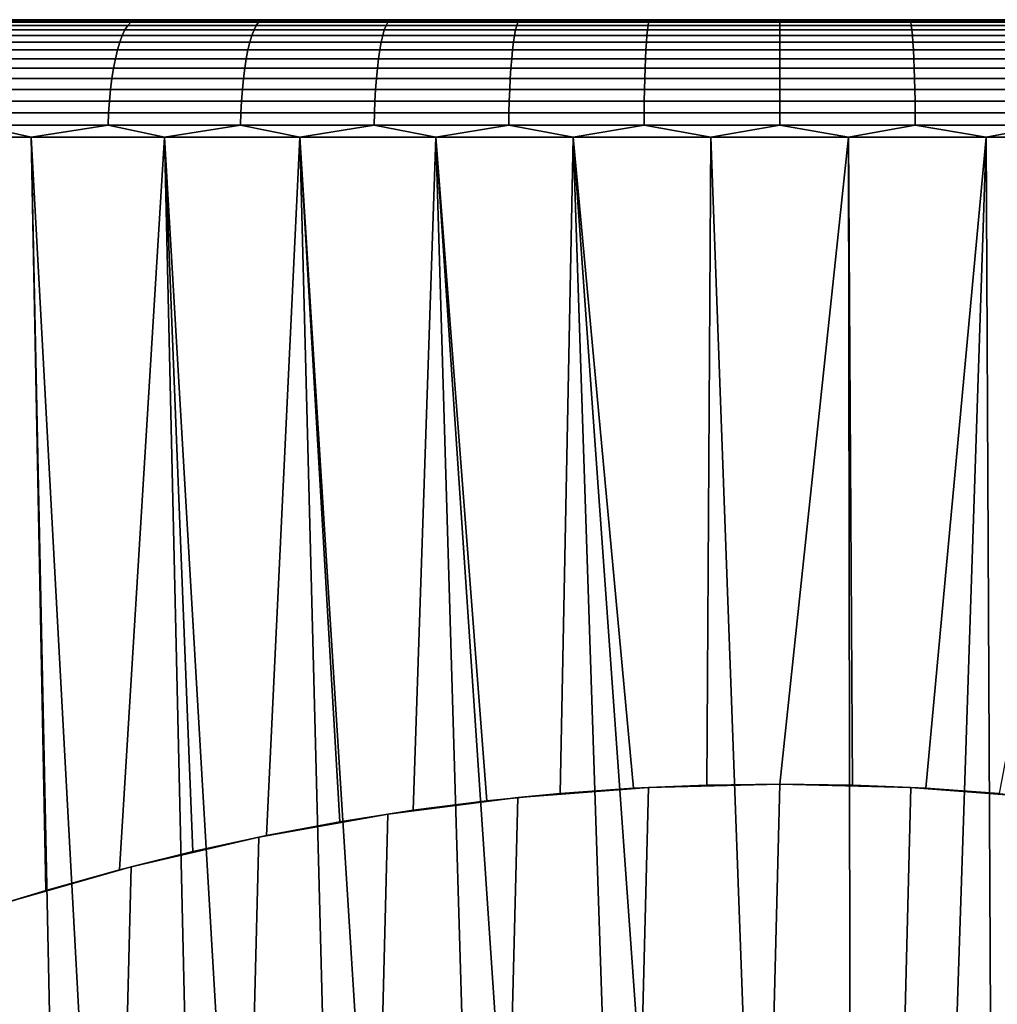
# Model space of a CAD drawing. Header units: metres. Extents: x -244 to 24, y -123 to 0.
# Tile 134 of 146: x -6.46 to 1.85, y -8.37 to 0. Entities that reach past the tile are written whole.
import ezdxf

# ---------------------------------------------------------------- set-up
doc = ezdxf.new("R2010")
doc.units = ezdxf.units.M
doc.layers.add('solid_10_231_103_000', color=7, linetype='CONTINUOUS')

msp = doc.modelspace()

# ---------------------------------------------------------------- linework, layer by layer
at = {"layer": 'solid_10_231_103_000'}
for points in [[(22.472092, 0, -1.120664), (-22.472095, 0, -1.120581), (-22.5, 0)], [(-22.472092, 0, 1.120664), (22.5, 0), (22.472092, 0, -1.120664), (-22.5, 0)], [(22.388384, 0, -2.23806), (-22.388397, 0, -2.237929), (-22.472095, 0, -1.120581), (22.472092, 0, -1.120664)], [(-22.472092, 0, 1.120664), (22.472095, 0, 1.120581), (22.5, 0)], [(-22.388384, 0, 2.23806), (22.388397, 0, 2.237929), (22.472095, 0, 1.120581), (-22.472092, 0, 1.120664)], [(22.248899, 0, -3.35201), (-22.248922, 0, -3.351865), (-22.388397, 0, -2.237929), (22.388384, 0, -2.23806)], [(-22.248899, 0, 3.35201), (22.248922, 0, 3.351865), (22.388397, 0, 2.237929), (-22.388384, 0, 2.23806)], [(22.054171, 0, -4.456761), (-22.054203, 0, -4.456601), (-22.248922, 0, -3.351865), (22.248899, 0, -3.35201)], [(-22.054171, 0, 4.456761), (22.054203, 0, 4.456601), (22.248922, 0, 3.351865), (-22.248899, 0, 3.35201)], [(21.804642, 0, -5.550444), (-21.804688, 0, -5.550268), (-22.054203, 0, -4.456601), (22.054171, 0, -4.456761)], [(-21.804642, 0, 5.550444), (21.804688, 0, 5.550268), (22.054203, 0, 4.456601), (-22.054171, 0, 4.456761)], [(21.500732, 0, -6.630823), (-21.500792, 0, -6.630632), (-21.804688, 0, -5.550268), (21.804642, 0, -5.550444)], [(-21.500732, 0, 6.630823), (21.500792, 0, 6.630632), (21.804688, 0, 5.550268), (-21.804642, 0, 5.550444)], [(21.14356, 0, -7.694097), (-21.143629, 0, -7.693903), (-21.500792, 0, -6.630632), (21.500732, 0, -6.630823)], [(-21.14356, 0, 7.694097), (21.143629, 0, 7.693903), (21.500792, 0, 6.630632), (-21.500732, 0, 6.630823)], [(20.733658, 0, -8.73873), (-20.733736, 0, -8.738544), (-21.143629, 0, -7.693903), (21.14356, 0, -7.694097)], [(-20.733658, 0, 8.73873), (20.733736, 0, 8.738544), (21.143629, 0, 7.693903), (-21.14356, 0, 7.694097)], [(20.272249, 0, -9.761401), (-20.272335, 0, -9.761222), (-20.733736, 0, -8.738544), (20.733658, 0, -8.73873)], [(-20.272249, 0, 9.761401), (20.272335, 0, 9.761222), (20.733736, 0, 8.738544), (-20.733658, 0, 8.73873)], [(19.760582, 0, -10.759602), (-19.760675, 0, -10.759429), (-20.272335, 0, -9.761222), (20.272249, 0, -9.761401)], [(-19.760582, 0, 10.759602), (19.760675, 0, 10.759429), (20.272335, 0, 9.761222), (-20.272249, 0, 9.761401)], [(19.199461, 0, -11.731596), (-19.199562, 0, -11.731429), (-19.760675, 0, -10.759429), (19.760582, 0, -10.759602)], [(-19.199461, 0, 11.731596), (19.199562, 0, 11.731429), (19.760675, 0, 10.759429), (-19.760582, 0, 10.759602)], [(18.590912, 0, -12.673873), (-18.591021, 0, -12.673712), (-19.199562, 0, -11.731429), (19.199461, 0, -11.731596)], [(-18.590912, 0, 12.673873), (18.591021, 0, 12.673712), (19.199562, 0, 11.731429), (-19.199461, 0, 11.731596)], [(17.936037, 0, -13.584866), (-17.936155, 0, -13.584708), (-18.591021, 0, -12.673712), (18.590912, 0, -12.673873)], [(-17.936037, 0, 13.584866), (17.936155, 0, 13.584708), (18.591021, 0, 12.673712), (-18.590912, 0, 12.673873)], [(17.236383, 0, -14.462238), (-17.236509, 0, -14.462088), (-17.936155, 0, -13.584708), (17.936037, 0, -13.584866)], [(-17.236383, 0, 14.462238), (17.236509, 0, 14.462088), (17.936155, 0, 13.584708), (-17.936037, 0, 13.584866)], [(17.236383, 0, -14.462238), (-16.494371, 0, -15.303106), (-17.236509, 0, -14.462088)], [(-17.236383, 0, 14.462238), (16.494371, 0, 15.303106), (17.236509, 0, 14.462088)], [(-17.236383, 0, 14.462238), (-16.494238, 0, 15.30325), (16.494371, 0, 15.303106)], [(16.494238, 0, -15.30325), (-15.710802, 0, -16.106539), (-16.494371, 0, -15.303106)], [(17.236383, 0, -14.462238), (16.494238, 0, -15.30325), (-16.494371, 0, -15.303106)], [(-16.494238, 0, 15.30325), (15.710802, 0, 16.106539), (16.494371, 0, 15.303106)], [(-16.494238, 0, 15.30325), (-15.710662, 0, 16.106676), (15.710802, 0, 16.106539)], [(15.710662, 0, -16.106676), (-14.88844, 0, -16.869598), (-15.710802, 0, -16.106539)], [(16.494238, 0, -15.30325), (15.710662, 0, -16.106676), (-15.710802, 0, -16.106539)], [(-15.710662, 0, 16.106676), (14.88844, 0, 16.869598), (15.710802, 0, 16.106539)], [(-15.710662, 0, 16.106676), (-14.888293, 0, 16.869728), (14.88844, 0, 16.869598)], [(14.888293, 0, -16.869728), (-14.029154, 0, -17.590696), (-14.88844, 0, -16.869598)], [(15.710662, 0, -16.106676), (14.888293, 0, -16.869728), (-14.88844, 0, -16.869598)], [(-14.888293, 0, 16.869728), (14.029154, 0, 17.590696), (14.88844, 0, 16.869598)], [(-14.888293, 0, 16.869728), (-14.029001, 0, 17.590818), (14.029154, 0, 17.590696)], [(14.029001, 0, -17.590818), (-13.134534, 0, -18.268373), (-14.029154, 0, -17.590696)], [(14.888293, 0, -16.869728), (14.029001, 0, -17.590818), (-14.029154, 0, -17.590696)], [(-14.029001, 0, 17.590818), (13.134534, 0, 18.268373), (14.029154, 0, 17.590696)], [(-14.029001, 0, 17.590818), (-13.134375, 0, 18.268488), (13.134534, 0, 18.268373)], [(13.134375, 0, -18.268488), (-12.207783, 0, -18.900242), (-13.134534, 0, -18.268373)], [(14.029001, 0, -17.590818), (13.134375, 0, -18.268488), (-13.134534, 0, -18.268373)], [(-13.134375, 0, 18.268488), (12.207783, 0, 18.900242), (13.134534, 0, 18.268373)], [(-13.134375, 0, 18.268488), (-12.207619, 0, 18.900349), (12.207783, 0, 18.900242)], [(12.207619, 0, -18.900349), (-11.250356, 0, -19.485367), (-12.207783, 0, -18.900242)], [(13.134375, 0, -18.268488), (12.207619, 0, -18.900349), (-12.207783, 0, -18.900242)], [(-12.207619, 0, 18.900349), (11.250356, 0, 19.485367), (12.207783, 0, 18.900242)], [(-12.207619, 0, 18.900349), (-11.250186, 0, 19.485464), (11.250356, 0, 19.485367)], [(11.250186, 0, -19.485464), (-10.264923, 0, -20.021999), (-11.250356, 0, -19.485367)], [(12.207619, 0, -18.900349), (11.250186, 0, -19.485464), (-11.250356, 0, -19.485367)], [(-11.250186, 0, 19.485464), (10.264923, 0, 20.021999), (11.250356, 0, 19.485367)], [(-11.250186, 0, 19.485464), (-10.264749, 0, 20.022089), (10.264923, 0, 20.021999)], [(10.264749, 0, -20.022089), (-9.254344, 0, -20.508696), (-10.264923, 0, -20.021999)], [(11.250186, 0, -19.485464), (10.264749, 0, -20.022089), (-10.264923, 0, -20.021999)], [(-10.264749, 0, 20.022089), (9.254344, 0, 20.508696), (10.264923, 0, 20.021999)], [(-10.264749, 0, 20.022089), (-9.254166, 0, 20.508776), (9.254344, 0, 20.508696)], [(9.254166, 0, -20.508776), (-8.220157, 0, -20.94466), (-9.254344, 0, -20.508696)], [(10.264749, 0, -20.022089), (9.254166, 0, -20.508776), (-9.254344, 0, -20.508696)], [(-9.254166, 0, 20.508776), (8.220157, 0, 20.94466), (9.254344, 0, 20.508696)], [(-9.254166, 0, 20.508776), (-8.219975, 0, 20.944731), (8.220157, 0, 20.94466)], [(8.219975, 0, -20.944731), (-7.166049, 0, -21.328308), (-8.220157, 0, -20.94466)], [(9.254166, 0, -20.508776), (8.219975, 0, -20.944731), (-8.220157, 0, -20.94466)], [(-8.219975, 0, 20.944731), (7.166049, 0, 21.328308), (8.220157, 0, 20.94466)], [(-8.219975, 0, 20.944731), (-7.165865, 0, 21.328371), (7.166049, 0, 21.328308)], [(7.165865, 0, -21.328371), (-6.094081, 0, -21.658995), (-7.166049, 0, -21.328308)], [(-6.561748, -0.005478, -21.631186), (-7.166049, 0, -21.328308), (-6.094081, 0, -21.658995)], [(8.219975, 0, -20.944731), (7.165865, 0, -21.328371), (-7.166049, 0, -21.328308)], [(-7.165865, 0, 21.328371), (6.094081, 0, 21.658995), (7.166049, 0, 21.328308)], [(-7.165865, 0, 21.328371), (-6.093895, 0, 21.659048), (6.094081, 0, 21.658995)], [(-6.561748, -0.005478, 21.631186), (-6.093895, 0, 21.659048), (-7.165865, 0, 21.328371)], [(-5.492453, -0.005478, -21.927099), (-6.561748, -0.005478, -21.631186), (-6.094081, 0, -21.658995)], [(-6.561748, -0.005478, 21.631186), (-5.492453, -0.005478, 21.927099), (-6.093895, 0, 21.659048)], [(5.006382, 0, -21.93594), (-5.006568, 0, -21.935898), (-6.094081, 0, -21.658995)], [(-5.492453, -0.005478, -21.927099), (-6.094081, 0, -21.658995), (-5.006568, 0, -21.935898)], [(6.093895, 0, -21.659048), (5.006382, 0, -21.93594), (-6.094081, 0, -21.658995)], [(7.165865, 0, -21.328371), (6.093895, 0, -21.659048), (-6.094081, 0, -21.658995)], [(-6.093895, 0, 21.659048), (-5.006382, 0, 21.93594), (6.094081, 0, 21.658995)], [(-5.492453, -0.005478, 21.927099), (-5.006382, 0, 21.93594), (-6.093895, 0, 21.659048)], [(-4.409925, -0.005478, -22.170189), (-5.492453, -0.005478, -21.927099), (-5.006568, 0, -21.935898)], [(-5.492453, -0.005478, 21.927099), (-4.409925, -0.005478, 22.170189), (-5.006382, 0, 21.93594)], [(3.907051, 0, -22.158163), (-3.907239, 0, -22.158129), (-5.006568, 0, -21.935898)], [(-4.409925, -0.005478, -22.170189), (-5.006568, 0, -21.935898), (-3.907239, 0, -22.158129)], [(5.006382, 0, -21.93594), (3.907051, 0, -22.158163), (-5.006568, 0, -21.935898)], [(-5.006382, 0, 21.93594), (5.006568, 0, 21.935898), (6.094081, 0, 21.658995)], [(-5.006382, 0, 21.93594), (-3.907051, 0, 22.158163), (5.006568, 0, 21.935898)], [(-4.409925, -0.005478, 22.170189), (-3.907051, 0, 22.158163), (-5.006382, 0, 21.93594)], [(-3.316773, -0.005478, -22.359869), (-4.409925, -0.005478, -22.170189), (-3.907239, 0, -22.158129)], [(-4.409925, -0.005478, 22.170189), (-3.316773, -0.005478, 22.359869), (-3.907051, 0, 22.158163)], [(2.797493, 0, -22.325411), (-2.797681, 0, -22.325388), (-3.907239, 0, -22.158129)], [(-3.316773, -0.005478, -22.359869), (-3.907239, 0, -22.158129), (-2.797681, 0, -22.325388)], [(3.907051, 0, -22.158163), (2.797493, 0, -22.325411), (-3.907239, 0, -22.158129)], [(-3.907051, 0, 22.158163), (3.907239, 0, 22.158129), (5.006568, 0, 21.935898)], [(-3.907051, 0, 22.158163), (-2.797493, 0, 22.325411), (3.907239, 0, 22.158129)], [(-3.316773, -0.005478, 22.359869), (-2.797493, 0, 22.325411), (-3.907051, 0, 22.158163)], [(-2.215631, -0.005478, -22.495682), (-3.316773, -0.005478, -22.359869), (-2.797681, 0, -22.325388)], [(-3.316773, -0.005478, 22.359869), (-2.215631, -0.005478, 22.495682), (-2.797493, 0, 22.325411)], [(1.681219, 0, -22.43708), (-1.681407, 0, -22.437065), (-2.797681, 0, -22.325388)], [(-2.215631, -0.005478, -22.495682), (-2.797681, 0, -22.325388), (-1.681407, 0, -22.437065)], [(2.797493, 0, -22.325411), (1.681219, 0, -22.43708), (-2.797681, 0, -22.325388)], [(-2.797493, 0, 22.325411), (2.797681, 0, 22.325388), (3.907239, 0, 22.158129)], [(-2.797493, 0, 22.325411), (-1.681219, 0, 22.43708), (2.797681, 0, 22.325388)], [(-2.215631, -0.005478, 22.495682), (-1.681219, 0, 22.43708), (-2.797493, 0, 22.325411)], [(-1.109152, -0.005478, -22.577301), (-2.215631, -0.005478, -22.495682), (-1.681407, 0, -22.437065)], [(-2.215631, -0.005478, 22.495682), (-1.109152, -0.005478, 22.577301), (-1.681219, 0, 22.43708)], [(0.561017, 0, -22.492996), (-0.561206, 0, -22.492992), (-1.681407, 0, -22.437065)], [(-1.109152, -0.005478, -22.577301), (-1.681407, 0, -22.437065), (-0.561206, 0, -22.492992)], [(1.681219, 0, -22.43708), (0.561017, 0, -22.492996), (-1.681407, 0, -22.437065)], [(-1.681219, 0, 22.43708), (1.681407, 0, 22.437065), (2.797681, 0, 22.325388)], [(-1.681219, 0, 22.43708), (-0.561017, 0, 22.492996), (1.681407, 0, 22.437065)], [(-1.109152, -0.005478, 22.577301), (-0.561017, 0, 22.492996), (-1.681219, 0, 22.43708)], [(0, -0.005478, -22.604528), (-1.109152, -0.005478, -22.577301), (-0.561206, 0, -22.492992)], [(-1.109152, -0.005478, 22.577301), (0, -0.005478, 22.604528), (-0.561017, 0, 22.492996)], [(0, -0.005478, -22.604528), (-0.561206, 0, -22.492992), (0.561017, 0, -22.492996)], [(-0.561017, 0, 22.492996), (0.561206, 0, 22.492992), (1.681407, 0, 22.437065)], [(0, -0.005478, 22.604528), (0.561206, 0, 22.492992), (-0.561017, 0, 22.492996)], [(1.109152, -0.005478, -22.577301), (0, -0.005478, -22.604528), (0.561017, 0, -22.492996)], [(0, -0.005478, 22.604528), (1.109152, -0.005478, 22.577301), (0.561206, 0, 22.492992)], [(1.109152, -0.005478, -22.577301), (0.561017, 0, -22.492996), (1.681219, 0, -22.43708)], [(1.109152, -0.005478, 22.577301), (1.681407, 0, 22.437065), (0.561206, 0, 22.492992)], [(2.215631, -0.005478, -22.495682), (1.109152, -0.005478, -22.577301), (1.681219, 0, -22.43708)], [(1.109152, -0.005478, 22.577301), (2.215631, -0.005478, 22.495682), (1.681407, 0, 22.437065)], [(2.215631, -0.005478, -22.495682), (1.681219, 0, -22.43708), (2.797493, 0, -22.325411)], [(2.215631, -0.005478, 22.495682), (2.797681, 0, 22.325388), (1.681407, 0, 22.437065)], [(-5.565953, -0.086582, -22.22053), (-6.649558, -0.086582, -21.920654), (-6.621166, -0.049008, -21.827059), (-5.542187, -0.049008, -22.125652)], [(-6.649558, -0.086582, 21.920654), (-5.565953, -0.086582, 22.22053), (-5.542187, -0.049008, 22.125652), (-6.621166, -0.049008, 21.827059)], [(-5.542187, -0.049008, -22.125652), (-6.621166, -0.049008, -21.827059), (-6.591789, -0.021874, -21.730215), (-5.517597, -0.021874, -22.027483)], [(-6.621166, -0.049008, 21.827059), (-5.542187, -0.049008, 22.125652), (-5.517597, -0.021874, 22.027483), (-6.591789, -0.021874, 21.730215)], [(-5.517597, -0.021874, -22.027483), (-6.591789, -0.021874, -21.730215), (-6.561748, -0.005478, -21.631186), (-5.492453, -0.005478, -21.927099)], [(-6.591789, -0.021874, 21.730215), (-5.517597, -0.021874, 22.027483), (-5.492453, -0.005478, 21.927099), (-6.561748, -0.005478, 21.631186)], [(-4.468939, -0.086582, -22.466871), (-5.565953, -0.086582, -22.22053), (-5.542187, -0.049008, -22.125652), (-4.449857, -0.049008, -22.370943)], [(-5.565953, -0.086582, 22.22053), (-4.468939, -0.086582, 22.466871), (-4.449857, -0.049008, 22.370943), (-5.542187, -0.049008, 22.125652)], [(-4.449857, -0.049008, -22.370943), (-5.542187, -0.049008, -22.125652), (-5.517597, -0.021874, -22.027483), (-4.430114, -0.021874, -22.271687)], [(-5.542187, -0.049008, 22.125652), (-4.449857, -0.049008, 22.370943), (-4.430114, -0.021874, 22.271687), (-5.517597, -0.021874, 22.027483)], [(-4.430114, -0.021874, -22.271687), (-5.517597, -0.021874, -22.027483), (-5.492453, -0.005478, -21.927099), (-4.409925, -0.005478, -22.170189)], [(-5.517597, -0.021874, 22.027483), (-4.430114, -0.021874, 22.271687), (-4.409925, -0.005478, 22.170189), (-5.492453, -0.005478, 21.927099)], [(-3.361158, -0.086582, -22.65909), (-4.468939, -0.086582, -22.466871), (-4.449857, -0.049008, -22.370943), (-3.346807, -0.049008, -22.562342)], [(-4.468939, -0.086582, 22.466871), (-3.361158, -0.086582, 22.65909), (-3.346807, -0.049008, 22.562342), (-4.449857, -0.049008, 22.370943)], [(-3.346807, -0.049008, -22.562342), (-4.449857, -0.049008, -22.370943), (-4.430114, -0.021874, -22.271687), (-3.331958, -0.021874, -22.462234)], [(-4.449857, -0.049008, 22.370943), (-3.346807, -0.049008, 22.562342), (-3.331958, -0.021874, 22.462234), (-4.430114, -0.021874, 22.271687)], [(-3.331958, -0.021874, -22.462234), (-4.430114, -0.021874, -22.271687), (-4.409925, -0.005478, -22.170189), (-3.316773, -0.005478, -22.359869)], [(-4.430114, -0.021874, 22.271687), (-3.331958, -0.021874, 22.462234), (-3.316773, -0.005478, 22.359869), (-4.409925, -0.005478, 22.170189)], [(-2.245281, -0.086582, -22.796721), (-3.361158, -0.086582, -22.65909), (-3.346807, -0.049008, -22.562342), (-2.235694, -0.049008, -22.699383)], [(-3.361158, -0.086582, 22.65909), (-2.245281, -0.086582, 22.796721), (-2.235694, -0.049008, 22.699383), (-3.346807, -0.049008, 22.562342)], [(-2.235694, -0.049008, -22.699383), (-3.346807, -0.049008, -22.562342), (-3.331958, -0.021874, -22.462234), (-2.225775, -0.021874, -22.598669)], [(-3.346807, -0.049008, 22.562342), (-2.235694, -0.049008, 22.699383), (-2.225775, -0.021874, 22.598669), (-3.331958, -0.021874, 22.462234)], [(-2.225775, -0.021874, -22.598669), (-3.331958, -0.021874, -22.462234), (-3.316773, -0.005478, -22.359869), (-2.215631, -0.005478, -22.495682)], [(-3.331958, -0.021874, 22.462234), (-2.225775, -0.021874, 22.598669), (-2.215631, -0.005478, 22.495682), (-3.316773, -0.005478, 22.359869)], [(-1.123994, -0.086582, -22.879431), (-2.245281, -0.086582, -22.796721), (-2.235694, -0.049008, -22.699383), (-1.119195, -0.049008, -22.781742)], [(-2.245281, -0.086582, 22.796721), (-1.123994, -0.086582, 22.879431), (-1.119195, -0.049008, 22.781742), (-2.235694, -0.049008, 22.699383)], [(-1.119195, -0.049008, -22.781742), (-2.235694, -0.049008, -22.699383), (-2.225775, -0.021874, -22.598669), (-1.114229, -0.021874, -22.680662)], [(-2.235694, -0.049008, 22.699383), (-1.119195, -0.049008, 22.781742), (-1.114229, -0.021874, 22.680662), (-2.225775, -0.021874, 22.598669)], [(-1.114229, -0.021874, -22.680662), (-2.225775, -0.021874, -22.598669), (-2.215631, -0.005478, -22.495682), (-1.109152, -0.005478, -22.577301)], [(-2.225775, -0.021874, 22.598669), (-1.114229, -0.021874, 22.680662), (-1.109152, -0.005478, 22.577301), (-2.215631, -0.005478, 22.495682)], [(0, -0.086582, -22.907024), (-1.123994, -0.086582, -22.879431), (-1.119195, -0.049008, -22.781742), (0, -0.049008, -22.809216)], [(-1.123994, -0.086582, 22.879431), (0, -0.086582, 22.907024), (0, -0.049008, 22.809216), (-1.119195, -0.049008, 22.781742)], [(0, -0.049008, -22.809216), (-1.119195, -0.049008, -22.781742), (-1.114229, -0.021874, -22.680662), (0, -0.021874, -22.708014)], [(-1.119195, -0.049008, 22.781742), (0, -0.049008, 22.809216), (0, -0.021874, 22.708014), (-1.114229, -0.021874, 22.680662)], [(0, -0.021874, -22.708014), (-1.114229, -0.021874, -22.680662), (-1.109152, -0.005478, -22.577301), (0, -0.005478, -22.604528)], [(-1.114229, -0.021874, 22.680662), (0, -0.021874, 22.708014), (0, -0.005478, 22.604528), (-1.109152, -0.005478, 22.577301)], [(1.114229, -0.021874, -22.680662), (0, -0.021874, -22.708014), (0, -0.005478, -22.604528), (1.109152, -0.005478, -22.577301)], [(0, -0.021874, 22.708014), (1.114229, -0.021874, 22.680662), (1.109152, -0.005478, 22.577301), (0, -0.005478, 22.604528)], [(1.119195, -0.049008, -22.781742), (0, -0.049008, -22.809216), (0, -0.021874, -22.708014), (1.114229, -0.021874, -22.680662)], [(0, -0.049008, 22.809216), (1.119195, -0.049008, 22.781742), (1.114229, -0.021874, 22.680662), (0, -0.021874, 22.708014)], [(1.123994, -0.086582, -22.879431), (0, -0.086582, -22.907024), (0, -0.049008, -22.809216), (1.119195, -0.049008, -22.781742)], [(0, -0.086582, 22.907024), (1.123994, -0.086582, 22.879431), (1.119195, -0.049008, 22.781742), (0, -0.049008, 22.809216)], [(2.225775, -0.021874, -22.598669), (1.114229, -0.021874, -22.680662), (1.109152, -0.005478, -22.577301), (2.215631, -0.005478, -22.495682)], [(1.114229, -0.021874, 22.680662), (2.225775, -0.021874, 22.598669), (2.215631, -0.005478, 22.495682), (1.109152, -0.005478, 22.577301)], [(2.235694, -0.049008, -22.699383), (1.119195, -0.049008, -22.781742), (1.114229, -0.021874, -22.680662), (2.225775, -0.021874, -22.598669)], [(1.119195, -0.049008, 22.781742), (2.235694, -0.049008, 22.699383), (2.225775, -0.021874, 22.598669), (1.114229, -0.021874, 22.680662)], [(2.245281, -0.086582, -22.796721), (1.123994, -0.086582, -22.879431), (1.119195, -0.049008, -22.781742), (2.235694, -0.049008, -22.699383)], [(1.123994, -0.086582, 22.879431), (2.245281, -0.086582, 22.796721), (2.235694, -0.049008, 22.699383), (1.119195, -0.049008, 22.781742)], [(-5.609977, -0.191291, -22.396284), (-6.702153, -0.191291, -22.094038), (-6.676653, -0.134184, -22.009975), (-5.588632, -0.134184, -22.311071)], [(-6.702153, -0.191291, 22.094038), (-5.609977, -0.191291, 22.396284), (-5.588632, -0.134184, 22.311071), (-6.676653, -0.134184, 22.009975)], [(-5.588632, -0.134184, -22.311071), (-6.676653, -0.134184, -22.009975), (-6.649558, -0.086582, -21.920654), (-5.565953, -0.086582, -22.22053)], [(-6.676653, -0.134184, 22.009975), (-5.588632, -0.134184, 22.311071), (-5.565953, -0.086582, 22.22053), (-6.649558, -0.086582, 21.920654)], [(-4.504286, -0.191291, -22.644575), (-5.609977, -0.191291, -22.396284), (-5.588632, -0.134184, -22.311071), (-4.487148, -0.134184, -22.558416)], [(-5.609977, -0.191291, 22.396284), (-4.504286, -0.191291, 22.644575), (-4.487148, -0.134184, 22.558416), (-5.588632, -0.134184, 22.311071)], [(-4.487148, -0.134184, -22.558416), (-5.588632, -0.134184, -22.311071), (-5.565953, -0.086582, -22.22053), (-4.468939, -0.086582, -22.466871)], [(-5.588632, -0.134184, 22.311071), (-4.487148, -0.134184, 22.558416), (-4.468939, -0.086582, 22.466871), (-5.565953, -0.086582, 22.22053)], [(-3.387744, -0.191291, -22.838314), (-4.504286, -0.191291, -22.644575), (-4.487148, -0.134184, -22.558416), (-3.374854, -0.134184, -22.751419)], [(-4.504286, -0.191291, 22.644575), (-3.387744, -0.191291, 22.838314), (-3.374854, -0.134184, 22.751419), (-4.487148, -0.134184, 22.558416)], [(-3.374854, -0.134184, -22.751419), (-4.487148, -0.134184, -22.558416), (-4.468939, -0.086582, -22.466871), (-3.361158, -0.086582, -22.65909)], [(-4.487148, -0.134184, 22.558416), (-3.374854, -0.134184, 22.751419), (-3.361158, -0.086582, 22.65909), (-4.468939, -0.086582, 22.466871)], [(-2.26304, -0.191291, -22.977034), (-3.387744, -0.191291, -22.838314), (-3.374854, -0.134184, -22.751419), (-2.25443, -0.134184, -22.88961)], [(-3.387744, -0.191291, 22.838314), (-2.26304, -0.191291, 22.977034), (-2.25443, -0.134184, 22.88961), (-3.374854, -0.134184, 22.751419)], [(-2.25443, -0.134184, -22.88961), (-3.374854, -0.134184, -22.751419), (-3.361158, -0.086582, -22.65909), (-2.245281, -0.086582, -22.796721)], [(-3.374854, -0.134184, 22.751419), (-2.25443, -0.134184, 22.88961), (-2.245281, -0.086582, 22.796721), (-3.361158, -0.086582, 22.65909)], [(-1.132885, -0.191291, -23.060398), (-2.26304, -0.191291, -22.977034), (-2.25443, -0.134184, -22.88961), (-1.128574, -0.134184, -22.972658)], [(-2.26304, -0.191291, 22.977034), (-1.132885, -0.191291, 23.060398), (-1.128574, -0.134184, 22.972658), (-2.25443, -0.134184, 22.88961)], [(-1.128574, -0.134184, -22.972658), (-2.25443, -0.134184, -22.88961), (-2.245281, -0.086582, -22.796721), (-1.123994, -0.086582, -22.879431)], [(-2.25443, -0.134184, 22.88961), (-1.128574, -0.134184, 22.972658), (-1.123994, -0.086582, 22.879431), (-2.245281, -0.086582, 22.796721)], [(0, -0.191291, -23.088209), (-1.132885, -0.191291, -23.060398), (-1.128574, -0.134184, -22.972658), (0, -0.134184, -23.000362)], [(-1.132885, -0.191291, 23.060398), (0, -0.191291, 23.088209), (0, -0.134184, 23.000362), (-1.128574, -0.134184, 22.972658)], [(0, -0.134184, -23.000362), (-1.128574, -0.134184, -22.972658), (-1.123994, -0.086582, -22.879431), (0, -0.086582, -22.907024)], [(-1.128574, -0.134184, 22.972658), (0, -0.134184, 23.000362), (0, -0.086582, 22.907024), (-1.123994, -0.086582, 22.879431)], [(1.128574, -0.134184, -22.972658), (0, -0.134184, -23.000362), (0, -0.086582, -22.907024), (1.123994, -0.086582, -22.879431)], [(0, -0.134184, 23.000362), (1.128574, -0.134184, 22.972658), (1.123994, -0.086582, 22.879431), (0, -0.086582, 22.907024)], [(1.132885, -0.191291, -23.060398), (0, -0.191291, -23.088209), (0, -0.134184, -23.000362), (1.128574, -0.134184, -22.972658)], [(0, -0.191291, 23.088209), (1.132885, -0.191291, 23.060398), (1.128574, -0.134184, 22.972658), (0, -0.134184, 23.000362)], [(2.25443, -0.134184, -22.88961), (1.128574, -0.134184, -22.972658), (1.123994, -0.086582, -22.879431), (2.245281, -0.086582, -22.796721)], [(1.128574, -0.134184, 22.972658), (2.25443, -0.134184, 22.88961), (2.245281, -0.086582, 22.796721), (1.123994, -0.086582, 22.879431)], [(2.26304, -0.191291, -22.977034), (1.132885, -0.191291, -23.060398), (1.128574, -0.134184, -22.972658), (2.25443, -0.134184, -22.88961)], [(1.132885, -0.191291, 23.060398), (2.26304, -0.191291, 22.977034), (2.25443, -0.134184, 22.88961), (1.128574, -0.134184, 22.972658)], [(-5.629753, -0.257276, -22.475233), (-6.725779, -0.257276, -22.171923), (-6.702153, -0.191291, -22.094038), (-5.609977, -0.191291, -22.396284)], [(-6.725779, -0.257276, 22.171923), (-5.629753, -0.257276, 22.475233), (-5.609977, -0.191291, 22.396284), (-6.702153, -0.191291, 22.094038)], [(-4.520164, -0.257276, -22.7244), (-5.629753, -0.257276, -22.475233), (-5.609977, -0.191291, -22.396284), (-4.504286, -0.191291, -22.644575)], [(-5.629753, -0.257276, 22.475233), (-4.520164, -0.257276, 22.7244), (-4.504286, -0.191291, 22.644575), (-5.609977, -0.191291, 22.396284)], [(-3.399686, -0.257276, -22.918821), (-4.520164, -0.257276, -22.7244), (-4.504286, -0.191291, -22.644575), (-3.387744, -0.191291, -22.838314)], [(-4.520164, -0.257276, 22.7244), (-3.399686, -0.257276, 22.918821), (-3.387744, -0.191291, 22.838314), (-4.504286, -0.191291, 22.644575)], [(-2.271018, -0.257276, -23.058029), (-3.399686, -0.257276, -22.918821), (-3.387744, -0.191291, -22.838314), (-2.26304, -0.191291, -22.977034)], [(-3.399686, -0.257276, 22.918821), (-2.271018, -0.257276, 23.058029), (-2.26304, -0.191291, 22.977034), (-3.387744, -0.191291, 22.838314)], [(-1.136878, -0.257276, -23.141689), (-2.271018, -0.257276, -23.058029), (-2.26304, -0.191291, -22.977034), (-1.132885, -0.191291, -23.060398)], [(-2.271018, -0.257276, 23.058029), (-1.136878, -0.257276, 23.141689), (-1.132885, -0.191291, 23.060398), (-2.26304, -0.191291, 22.977034)], [(0, -0.257276, -23.169598), (-1.136878, -0.257276, -23.141689), (-1.132885, -0.191291, -23.060398), (0, -0.191291, -23.088209)], [(-1.136878, -0.257276, 23.141689), (0, -0.257276, 23.169598), (0, -0.191291, 23.088209), (-1.132885, -0.191291, 23.060398)], [(1.136878, -0.257276, -23.141689), (0, -0.257276, -23.169598), (0, -0.191291, -23.088209), (1.132885, -0.191291, -23.060398)], [(0, -0.257276, 23.169598), (1.136878, -0.257276, 23.141689), (1.132885, -0.191291, 23.060398), (0, -0.191291, 23.088209)], [(2.271018, -0.257276, -23.058029), (1.136878, -0.257276, -23.141689), (1.132885, -0.191291, -23.060398), (2.26304, -0.191291, -22.977034)], [(1.136878, -0.257276, 23.141689), (2.271018, -0.257276, 23.058029), (2.26304, -0.191291, 22.977034), (1.132885, -0.191291, 23.060398)], [(-5.663749, -0.412893, -22.610952), (-6.766393, -0.412893, -22.305809), (-6.747271, -0.331414, -22.242771), (-5.647743, -0.331414, -22.547052)], [(-6.766393, -0.412893, 22.305809), (-5.663749, -0.412893, 22.610952), (-5.647743, -0.331414, 22.547052), (-6.747271, -0.331414, 22.242771)], [(-5.647743, -0.331414, -22.547052), (-6.747271, -0.331414, -22.242771), (-6.725779, -0.257276, -22.171923), (-5.629753, -0.257276, -22.475233)], [(-6.747271, -0.331414, 22.242771), (-5.647743, -0.331414, 22.547052), (-5.629753, -0.257276, 22.475233), (-6.725779, -0.257276, 22.171923)], [(-4.54746, -0.412893, -22.861624), (-5.663749, -0.412893, -22.610952), (-5.647743, -0.331414, -22.547052), (-4.534608, -0.331414, -22.797016)], [(-5.663749, -0.412893, 22.610952), (-4.54746, -0.412893, 22.861624), (-4.534608, -0.331414, 22.797016), (-5.647743, -0.331414, 22.547052)], [(-4.534608, -0.331414, -22.797016), (-5.647743, -0.331414, -22.547052), (-5.629753, -0.257276, -22.475233), (-4.520164, -0.257276, -22.7244)], [(-5.647743, -0.331414, 22.547052), (-4.534608, -0.331414, 22.797016), (-4.520164, -0.257276, 22.7244), (-5.629753, -0.257276, 22.475233)], [(-3.420215, -0.412893, -23.057219), (-4.54746, -0.412893, -22.861624), (-4.534608, -0.331414, -22.797016), (-3.41055, -0.331414, -22.992058)], [(-4.54746, -0.412893, 22.861624), (-3.420215, -0.412893, 23.057219), (-3.41055, -0.331414, 22.992058), (-4.534608, -0.331414, 22.797016)], [(-3.41055, -0.331414, -22.992058), (-4.534608, -0.331414, -22.797016), (-4.520164, -0.257276, -22.7244), (-3.399686, -0.257276, -22.918821)], [(-4.534608, -0.331414, 22.797016), (-3.41055, -0.331414, 22.992058), (-3.399686, -0.257276, 22.918821), (-4.520164, -0.257276, 22.7244)], [(-2.284731, -0.412893, -23.197268), (-3.420215, -0.412893, -23.057219), (-3.41055, -0.331414, -22.992058), (-2.278275, -0.331414, -23.13171)], [(-3.420215, -0.412893, 23.057219), (-2.284731, -0.412893, 23.197268), (-2.278275, -0.331414, 23.13171), (-3.41055, -0.331414, 22.992058)], [(-2.278275, -0.331414, -23.13171), (-3.41055, -0.331414, -22.992058), (-3.399686, -0.257276, -22.918821), (-2.271018, -0.257276, -23.058029)], [(-3.41055, -0.331414, 22.992058), (-2.278275, -0.331414, 23.13171), (-2.271018, -0.257276, 23.058029), (-3.399686, -0.257276, 22.918821)], [(-1.143743, -0.412893, -23.281431), (-2.284731, -0.412893, -23.197268), (-2.278275, -0.331414, -23.13171), (-1.140511, -0.331414, -23.215637)], [(-2.284731, -0.412893, 23.197268), (-1.143743, -0.412893, 23.281431), (-1.140511, -0.331414, 23.215637), (-2.278275, -0.331414, 23.13171)], [(-1.140511, -0.331414, -23.215637), (-2.278275, -0.331414, -23.13171), (-2.271018, -0.257276, -23.058029), (-1.136878, -0.257276, -23.141689)], [(-2.278275, -0.331414, 23.13171), (-1.140511, -0.331414, 23.215637), (-1.136878, -0.257276, 23.141689), (-2.271018, -0.257276, 23.058029)], [(0, -0.412893, -23.309509), (-1.143743, -0.412893, -23.281431), (-1.140511, -0.331414, -23.215637), (0, -0.331414, -23.243635)], [(-1.143743, -0.412893, 23.281431), (0, -0.412893, 23.309509), (0, -0.331414, 23.243635), (-1.140511, -0.331414, 23.215637)], [(0, -0.331414, -23.243635), (-1.140511, -0.331414, -23.215637), (-1.136878, -0.257276, -23.141689), (0, -0.257276, -23.169598)], [(-1.140511, -0.331414, 23.215637), (0, -0.331414, 23.243635), (0, -0.257276, 23.169598), (-1.136878, -0.257276, 23.141689)], [(1.140511, -0.331414, -23.215637), (0, -0.331414, -23.243635), (0, -0.257276, -23.169598), (1.136878, -0.257276, -23.141689)], [(0, -0.331414, 23.243635), (1.140511, -0.331414, 23.215637), (1.136878, -0.257276, 23.141689), (0, -0.257276, 23.169598)], [(1.143743, -0.412893, -23.281431), (0, -0.412893, -23.309509), (0, -0.331414, -23.243635), (1.140511, -0.331414, -23.215637)], [(0, -0.412893, 23.309509), (1.143743, -0.412893, 23.281431), (1.140511, -0.331414, 23.215637), (0, -0.331414, 23.243635)], [(2.278275, -0.331414, -23.13171), (1.140511, -0.331414, -23.215637), (1.136878, -0.257276, -23.141689), (2.271018, -0.257276, -23.058029)], [(1.140511, -0.331414, 23.215637), (2.278275, -0.331414, 23.13171), (2.271018, -0.257276, 23.058029), (1.136878, -0.257276, 23.141689)], [(2.284731, -0.412893, -23.197268), (1.143743, -0.412893, -23.281431), (1.140511, -0.331414, -23.215637), (2.278275, -0.331414, -23.13171)], [(1.143743, -0.412893, 23.281431), (2.284731, -0.412893, 23.197268), (2.278275, -0.331414, 23.13171), (1.140511, -0.331414, 23.215637)], [(-5.677596, -0.500816, -22.666231), (-6.782936, -0.500816, -22.360342), (-6.766393, -0.412893, -22.305809), (-5.663749, -0.412893, -22.610952)], [(-6.782936, -0.500816, 22.360342), (-5.677596, -0.500816, 22.666231), (-5.663749, -0.412893, 22.610952), (-6.766393, -0.412893, 22.305809)], [(-4.558577, -0.500816, -22.917515), (-5.677596, -0.500816, -22.666231), (-5.663749, -0.412893, -22.610952), (-4.54746, -0.412893, -22.861624)], [(-5.677596, -0.500816, 22.666231), (-4.558577, -0.500816, 22.917515), (-4.54746, -0.412893, 22.861624), (-5.663749, -0.412893, 22.610952)], [(-3.428577, -0.500816, -23.113588), (-4.558577, -0.500816, -22.917515), (-4.54746, -0.412893, -22.861624), (-3.420215, -0.412893, -23.057219)], [(-4.558577, -0.500816, 22.917515), (-3.428577, -0.500816, 23.113588), (-3.420215, -0.412893, 23.057219), (-4.54746, -0.412893, 22.861624)], [(-2.290317, -0.500816, -23.253981), (-3.428577, -0.500816, -23.113588), (-3.420215, -0.412893, -23.057219), (-2.284731, -0.412893, -23.197268)], [(-3.428577, -0.500816, 23.113588), (-2.290317, -0.500816, 23.253981), (-2.284731, -0.412893, 23.197268), (-3.420215, -0.412893, 23.057219)], [(-1.14654, -0.500816, -23.33835), (-2.290317, -0.500816, -23.253981), (-2.284731, -0.412893, -23.197268), (-1.143743, -0.412893, -23.281431)], [(-2.290317, -0.500816, 23.253981), (-1.14654, -0.500816, 23.33835), (-1.143743, -0.412893, 23.281431), (-2.284731, -0.412893, 23.197268)], [(0, -0.500816, -23.366497), (-1.14654, -0.500816, -23.33835), (-1.143743, -0.412893, -23.281431), (0, -0.412893, -23.309509)], [(-1.14654, -0.500816, 23.33835), (0, -0.500816, 23.366497), (0, -0.412893, 23.309509), (-1.143743, -0.412893, 23.281431)], [(1.14654, -0.500816, -23.33835), (0, -0.500816, -23.366497), (0, -0.412893, -23.309509), (1.143743, -0.412893, -23.281431)], [(0, -0.500816, 23.366497), (1.14654, -0.500816, 23.33835), (1.143743, -0.412893, 23.281431), (0, -0.412893, 23.309509)], [(2.290317, -0.500816, -23.253981), (1.14654, -0.500816, -23.33835), (1.143743, -0.412893, -23.281431), (2.284731, -0.412893, -23.197268)], [(1.14654, -0.500816, 23.33835), (2.290317, -0.500816, 23.253981), (2.284731, -0.412893, 23.197268), (1.143743, -0.412893, 23.281431)], [(-5.689131, -0.59422, -22.712284), (-6.796717, -0.59422, -22.405773), (-6.782936, -0.500816, -22.360342), (-5.677596, -0.500816, -22.666231)], [(-6.796717, -0.59422, 22.405773), (-5.689131, -0.59422, 22.712284), (-5.677596, -0.500816, 22.666231), (-6.782936, -0.500816, 22.360342)], [(-4.567839, -0.59422, -22.964079), (-5.689131, -0.59422, -22.712284), (-5.677596, -0.500816, -22.666231), (-4.558577, -0.500816, -22.917515)], [(-5.689131, -0.59422, 22.712284), (-4.567839, -0.59422, 22.964079), (-4.558577, -0.500816, 22.917515), (-5.677596, -0.500816, 22.666231)], [(-3.435543, -0.59422, -23.160549), (-4.567839, -0.59422, -22.964079), (-4.558577, -0.500816, -22.917515), (-3.428577, -0.500816, -23.113588)], [(-4.567839, -0.59422, 22.964079), (-3.435543, -0.59422, 23.160549), (-3.428577, -0.500816, 23.113588), (-4.558577, -0.500816, 22.917515)], [(-2.294971, -0.59422, -23.301226), (-3.435543, -0.59422, -23.160549), (-3.428577, -0.500816, -23.113588), (-2.290317, -0.500816, -23.253981)], [(-3.435543, -0.59422, 23.160549), (-2.294971, -0.59422, 23.301226), (-2.290317, -0.500816, 23.253981), (-3.428577, -0.500816, 23.113588)], [(-1.148869, -0.59422, -23.385767), (-2.294971, -0.59422, -23.301226), (-2.290317, -0.500816, -23.253981), (-1.14654, -0.500816, -23.33835)], [(-2.294971, -0.59422, 23.301226), (-1.148869, -0.59422, 23.385767), (-1.14654, -0.500816, 23.33835), (-2.290317, -0.500816, 23.253981)], [(0, -0.59422, -23.413971), (-1.148869, -0.59422, -23.385767), (-1.14654, -0.500816, -23.33835), (0, -0.500816, -23.366497)], [(-1.148869, -0.59422, 23.385767), (0, -0.59422, 23.413971), (0, -0.500816, 23.366497), (-1.14654, -0.500816, 23.33835)], [(1.148869, -0.59422, -23.385767), (0, -0.59422, -23.413971), (0, -0.500816, -23.366497), (1.14654, -0.500816, -23.33835)], [(0, -0.59422, 23.413971), (1.148869, -0.59422, 23.385767), (1.14654, -0.500816, 23.33835), (0, -0.500816, 23.366497)], [(2.294971, -0.59422, -23.301226), (1.148869, -0.59422, -23.385767), (1.14654, -0.500816, -23.33835), (2.290317, -0.500816, -23.253981)], [(1.148869, -0.59422, 23.385767), (2.294971, -0.59422, 23.301226), (2.290317, -0.500816, 23.253981), (1.14654, -0.500816, 23.33835)], [(-5.698228, -0.692079, -22.748602), (-6.807586, -0.692079, -22.441603), (-6.796717, -0.59422, -22.405773), (-5.689131, -0.59422, -22.712284)], [(-6.807586, -0.692079, 22.441603), (-5.698228, -0.692079, 22.748602), (-5.689131, -0.59422, 22.712284), (-6.796717, -0.59422, 22.405773)], [(-4.575143, -0.692079, -23.000799), (-5.698228, -0.692079, -22.748602), (-5.689131, -0.59422, -22.712284), (-4.567839, -0.59422, -22.964079)], [(-5.698228, -0.692079, 22.748602), (-4.575143, -0.692079, 23.000799), (-4.567839, -0.59422, 22.964079), (-5.689131, -0.59422, 22.712284)], [(-3.441037, -0.692079, -23.197586), (-4.575143, -0.692079, -23.000799), (-4.567839, -0.59422, -22.964079), (-3.435543, -0.59422, -23.160549)], [(-4.575143, -0.692079, 23.000799), (-3.441037, -0.692079, 23.197586), (-3.435543, -0.59422, 23.160549), (-4.567839, -0.59422, 22.964079)], [(-2.29864, -0.692079, -23.338488), (-3.441037, -0.692079, -23.197586), (-3.435543, -0.59422, -23.160549), (-2.294971, -0.59422, -23.301226)], [(-3.441037, -0.692079, 23.197586), (-2.29864, -0.692079, 23.338488), (-2.294971, -0.59422, 23.301226), (-3.435543, -0.59422, 23.160549)], [(-1.150706, -0.692079, -23.423164), (-2.29864, -0.692079, -23.338488), (-2.294971, -0.59422, -23.301226), (-1.148869, -0.59422, -23.385767)], [(-2.29864, -0.692079, 23.338488), (-1.150706, -0.692079, 23.423164), (-1.148869, -0.59422, 23.385767), (-2.294971, -0.59422, 23.301226)], [(0, -0.692079, -23.451412), (-1.150706, -0.692079, -23.423164), (-1.148869, -0.59422, -23.385767), (0, -0.59422, -23.413971)], [(-1.150706, -0.692079, 23.423164), (0, -0.692079, 23.451412), (0, -0.59422, 23.413971), (-1.148869, -0.59422, 23.385767)], [(1.150706, -0.692079, -23.423164), (0, -0.692079, -23.451412), (0, -0.59422, -23.413971), (1.148869, -0.59422, -23.385767)], [(0, -0.692079, 23.451412), (1.150706, -0.692079, 23.423164), (1.148869, -0.59422, 23.385767), (0, -0.59422, 23.413971)], [(2.29864, -0.692079, -23.338488), (1.150706, -0.692079, -23.423164), (1.148869, -0.59422, -23.385767), (2.294971, -0.59422, -23.301226)], [(1.150706, -0.692079, 23.423164), (2.29864, -0.692079, 23.338488), (2.294971, -0.59422, 23.301226), (1.148869, -0.59422, 23.385767)], [(-5.704788, -0.793318, -22.77479), (-6.815422, -0.793318, -22.467436), (-6.807586, -0.692079, -22.441603), (-5.698228, -0.692079, -22.748602)], [(-6.815422, -0.793318, 22.467436), (-5.704788, -0.793318, 22.77479), (-5.698228, -0.692079, 22.748602), (-6.807586, -0.692079, 22.441603)], [(-4.58041, -0.793318, -23.027277), (-5.704788, -0.793318, -22.77479), (-5.698228, -0.692079, -22.748602), (-4.575143, -0.692079, -23.000799)], [(-5.704788, -0.793318, 22.77479), (-4.58041, -0.793318, 23.027277), (-4.575143, -0.692079, 23.000799), (-5.698228, -0.692079, 22.748602)], [(-3.444998, -0.793318, -23.224289), (-4.58041, -0.793318, -23.027277), (-4.575143, -0.692079, -23.000799), (-3.441037, -0.692079, -23.197586)], [(-4.58041, -0.793318, 23.027277), (-3.444998, -0.793318, 23.224289), (-3.441037, -0.692079, 23.197586), (-4.575143, -0.692079, 23.000799)], [(-2.301286, -0.793318, -23.365353), (-3.444998, -0.793318, -23.224289), (-3.441037, -0.692079, -23.197586), (-2.29864, -0.692079, -23.338488)], [(-3.444998, -0.793318, 23.224289), (-2.301286, -0.793318, 23.365353), (-2.29864, -0.692079, 23.338488), (-3.441037, -0.692079, 23.197586)], [(-1.152031, -0.793318, -23.450127), (-2.301286, -0.793318, -23.365353), (-2.29864, -0.692079, -23.338488), (-1.150706, -0.692079, -23.423164)], [(-2.301286, -0.793318, 23.365353), (-1.152031, -0.793318, 23.450127), (-1.150706, -0.692079, 23.423164), (-2.29864, -0.692079, 23.338488)], [(0, -0.793318, -23.478409), (-1.152031, -0.793318, -23.450127), (-1.150706, -0.692079, -23.423164), (0, -0.692079, -23.451412)], [(-1.152031, -0.793318, 23.450127), (0, -0.793318, 23.478409), (0, -0.692079, 23.451412), (-1.150706, -0.692079, 23.423164)], [(1.152031, -0.793318, -23.450127), (0, -0.793318, -23.478409), (0, -0.692079, -23.451412), (1.150706, -0.692079, -23.423164)], [(0, -0.793318, 23.478409), (1.152031, -0.793318, 23.450127), (1.150706, -0.692079, 23.423164), (0, -0.692079, 23.451412)], [(2.301286, -0.793318, -23.365353), (1.152031, -0.793318, -23.450127), (1.150706, -0.692079, -23.423164), (2.29864, -0.692079, -23.338488)], [(1.152031, -0.793318, 23.450127), (2.301286, -0.793318, 23.365353), (2.29864, -0.692079, 23.338488), (1.150706, -0.692079, 23.423164)], [(-5.708737, -0.896826, -22.790558), (-6.820141, -0.896826, -22.48299), (-6.815422, -0.793318, -22.467436), (-5.704788, -0.793318, -22.77479)], [(-6.820141, -0.896826, 22.48299), (-5.708737, -0.896826, 22.790558), (-5.704788, -0.793318, 22.77479), (-6.815422, -0.793318, 22.467436)], [(-4.583581, -0.896826, -23.043221), (-5.708737, -0.896826, -22.790558), (-5.704788, -0.793318, -22.77479), (-4.58041, -0.793318, -23.027277)], [(-5.708737, -0.896826, 22.790558), (-4.583581, -0.896826, 23.043221), (-4.58041, -0.793318, 23.027277), (-5.704788, -0.793318, 22.77479)], [(-3.447383, -0.896826, -23.24037), (-4.583581, -0.896826, -23.043221), (-4.58041, -0.793318, -23.027277), (-3.444998, -0.793318, -23.224289)], [(-4.583581, -0.896826, 23.043221), (-3.447383, -0.896826, 23.24037), (-3.444998, -0.793318, 23.224289), (-4.58041, -0.793318, 23.027277)], [(-2.30288, -0.896826, -23.381531), (-3.447383, -0.896826, -23.24037), (-3.444998, -0.793318, -23.224289), (-2.301286, -0.793318, -23.365353)], [(-3.447383, -0.896826, 23.24037), (-2.30288, -0.896826, 23.381531), (-2.301286, -0.793318, 23.365353), (-3.444998, -0.793318, 23.224289)], [(-1.152828, -0.896826, -23.466362), (-2.30288, -0.896826, -23.381531), (-2.301286, -0.793318, -23.365353), (-1.152031, -0.793318, -23.450127)], [(-2.30288, -0.896826, 23.381531), (-1.152828, -0.896826, 23.466362), (-1.152031, -0.793318, 23.450127), (-2.301286, -0.793318, 23.365353)], [(0, -0.896826, -23.494663), (-1.152828, -0.896826, -23.466362), (-1.152031, -0.793318, -23.450127), (0, -0.793318, -23.478409)], [(-1.152828, -0.896826, 23.466362), (0, -0.896826, 23.494663), (0, -0.793318, 23.478409), (-1.152031, -0.793318, 23.450127)], [(1.152828, -0.896826, -23.466362), (0, -0.896826, -23.494663), (0, -0.793318, -23.478409), (1.152031, -0.793318, -23.450127)], [(0, -0.896826, 23.494663), (1.152828, -0.896826, 23.466362), (1.152031, -0.793318, 23.450127), (0, -0.793318, 23.478409)], [(2.30288, -0.896826, -23.381531), (1.152828, -0.896826, -23.466362), (1.152031, -0.793318, -23.450127), (2.301286, -0.793318, -23.365353)], [(1.152828, -0.896826, 23.466362), (2.30288, -0.896826, 23.381531), (2.301286, -0.793318, 23.365353), (1.152031, -0.793318, 23.450127)], [(-6.820141, -0.896826, 22.48299), (-7.484441, -1, 22.276291), (-6.364756, -1, 22.621668)], [(-6.364755, -1, -22.621668), (-7.484439, -1, -22.276291), (-6.820141, -0.896826, -22.48299)], [(-6.820141, -0.896826, 22.48299), (-6.364756, -1, 22.621668), (-5.708737, -0.896826, 22.790558)], [(-6.364755, -1, -22.621668), (-6.820141, -0.896826, -22.48299), (-5.708737, -0.896826, -22.790558)], [(-5.708737, -0.896826, 22.790558), (-6.364756, -1, 22.621668), (-5.229246, -1, 22.910805)], [(-5.229245, -1, -22.910805), (-6.364755, -1, -22.621668), (-5.708737, -0.896826, -22.790558)], [(-5.708737, -0.896826, 22.790558), (-5.229246, -1, 22.910805), (-4.583581, -0.896826, 23.043221)], [(-5.229245, -1, -22.910805), (-5.708737, -0.896826, -22.790558), (-4.583581, -0.896826, -23.043221)], [(-4.583581, -0.896826, 23.043221), (-5.229246, -1, 22.910805), (-4.080735, -1, 23.142982)], [(-4.080734, -1, -23.142982), (-5.229245, -1, -22.910805), (-4.583581, -0.896826, -23.043221)], [(-4.583581, -0.896826, 23.043221), (-4.080735, -1, 23.142982), (-3.447383, -0.896826, 23.24037)], [(-4.080734, -1, -23.142982), (-4.583581, -0.896826, -23.043221), (-3.447383, -0.896826, -23.24037)], [(-3.447383, -0.896826, 23.24037), (-4.080735, -1, 23.142982), (-2.92208, -1, 23.317621)], [(-2.922078, -1, -23.317621), (-4.080734, -1, -23.142982), (-3.447383, -0.896826, -23.24037)], [(-3.447383, -0.896826, 23.24037), (-2.92208, -1, 23.317621), (-2.30288, -0.896826, 23.381531)], [(-2.922078, -1, -23.317621), (-3.447383, -0.896826, -23.24037), (-2.30288, -0.896826, -23.381531)], [(-2.30288, -0.896826, 23.381531), (-2.92208, -1, 23.317621), (-1.756159, -1, 23.43429)], [(-1.756158, -1, -23.43429), (-2.922078, -1, -23.317621), (-2.30288, -0.896826, -23.381531)], [(-2.30288, -0.896826, 23.381531), (-1.756159, -1, 23.43429), (-1.152828, -0.896826, 23.466362)], [(-1.756158, -1, -23.43429), (-2.30288, -0.896826, -23.381531), (-1.152828, -0.896826, -23.466362)], [(-1.152828, -0.896826, 23.466362), (-1.756159, -1, 23.43429), (-0.585872, -1, 23.492695)], [(-0.585871, -1, -23.492695), (-1.756158, -1, -23.43429), (-1.152828, -0.896826, -23.466362)], [(-1.152828, -0.896826, 23.466362), (-0.585872, -1, 23.492695), (0, -0.896826, 23.494663)], [(-0.585871, -1, -23.492695), (-1.152828, -0.896826, -23.466362), (0, -0.896826, -23.494663)], [(0, -0.896826, 23.494663), (-0.585872, -1, 23.492695), (0.585871, -1, 23.492695)], [(0.585872, -1, -23.492695), (-0.585871, -1, -23.492695), (0, -0.896826, -23.494663)], [(0, -0.896826, 23.494663), (0.585871, -1, 23.492695), (1.152828, -0.896826, 23.466362)], [(0.585872, -1, -23.492695), (0, -0.896826, -23.494663), (1.152828, -0.896826, -23.466362)], [(1.152828, -0.896826, 23.466362), (0.585871, -1, 23.492695), (1.756158, -1, 23.43429)], [(1.756159, -1, -23.43429), (0.585872, -1, -23.492695), (1.152828, -0.896826, -23.466362)], [(1.152828, -0.896826, 23.466362), (1.756158, -1, 23.43429), (2.30288, -0.896826, 23.381531)], [(1.756159, -1, -23.43429), (1.152828, -0.896826, -23.466362), (2.30288, -0.896826, -23.381531)], [(2.30288, -0.896826, 23.381531), (1.756158, -1, 23.43429), (2.922078, -1, 23.317621)], [(2.92208, -1, -23.317621), (1.756159, -1, -23.43429), (2.30288, -0.896826, -23.381531)], [(-5.996137, -18.605459, 22.722155), (-6.364756, -1, 22.621668), (-7.484441, -1, 22.276291), (-6.557379, -18.950153, 22.566586)], [(-6.238295, -7.402947, -22.656868), (-6.862364, -7.597685, -22.475719), (-7.484439, -1, -22.276291), (-6.364755, -1, -22.621668)], [(-4.837956, -18.018532, 22.996613), (-5.229246, -1, 22.910805), (-6.364756, -1, 22.621668), (-5.422002, -18.294746, 22.865955)], [(-5.996137, -18.605459, 22.722155), (-5.422002, -18.294746, 22.865955), (-6.364756, -1, 22.621668)], [(-5.613567, -7.228279, -22.819681), (-6.238295, -7.402947, -22.656868), (-6.364755, -1, -22.621668), (-5.229245, -1, -22.910805)], [(-5.613567, -7.228279, -22.819681), (-5.229245, -1, -22.910805), (-4.98867, -7.07302, -22.96439)], [(-3.65075, -17.568802, 23.214695), (-4.080735, -1, 23.142982), (-5.229246, -1, 22.910805), (-4.247236, -17.776703, 23.113005)], [(-4.837956, -18.018532, 22.996613), (-4.247236, -17.776703, 23.113005), (-5.229246, -1, 22.910805)], [(-4.364223, -6.937232, -23.0912), (-4.98867, -7.07302, -22.96439), (-5.229245, -1, -22.910805), (-4.080734, -1, -23.142982)], [(-4.364223, -6.937232, -23.0912), (-4.080734, -1, -23.142982), (-3.739592, -6.820123, -23.200548)], [(-2.442739, -17.251215, 23.372698), (-2.92208, -1, 23.317621), (-4.080735, -1, 23.142982), (-3.048513, -17.393717, 23.301428)], [(-3.65075, -17.568802, 23.214695), (-3.048513, -17.393717, 23.301428), (-4.080735, -1, 23.142982)], [(-3.115329, -6.721685, -23.292589), (-3.739592, -6.820123, -23.200548), (-4.080734, -1, -23.142982), (-2.922078, -1, -23.317621)], [(-3.115329, -6.721685, -23.292589), (-2.922078, -1, -23.317621), (-2.490783, -6.641441, -23.367628)], [(-1.222997, -17.062506, 23.468155), (-1.756159, -1, 23.43429), (-2.92208, -1, 23.317621), (-1.834198, -17.141005, 23.42831)], [(-2.442739, -17.251215, 23.372698), (-1.834198, -17.141005, 23.42831), (-2.92208, -1, 23.317621)], [(-1.865916, -6.5793, -23.425806), (-2.490783, -6.641441, -23.367628), (-2.922078, -1, -23.317621), (-1.756158, -1, -23.43429)], [(-1.865916, -6.5793, -23.425806), (-1.756158, -1, -23.43429), (-1.242061, -6.535072, -23.467154)], [(0, -17, 23.5), (-0.585872, -1, 23.492695), (-1.756159, -1, 23.43429), (-0.611328, -17.015526, 23.492046)], [(-1.222997, -17.062506, 23.468155), (-0.611328, -17.015526, 23.492046), (-1.756159, -1, 23.43429)], [(-0.61999, -6.508617, -23.491819), (-1.242061, -6.535072, -23.467154), (-1.756158, -1, -23.43429), (-0.585871, -1, -23.492695)], [(-0.61999, -6.508617, -23.491819), (-0.585871, -1, -23.492695), (0.585872, -1, -23.492695), (0, -6.5, -23.5)], [(0.611352, -17.015528, 23.492046), (0.585871, -1, 23.492695), (-0.585872, -1, 23.492695), (0, -17, 23.5)], [(0.620006, -6.508618, -23.491819), (0, -6.5, -23.5), (0.585872, -1, -23.492695)], [(0.611352, -17.015528, 23.492046), (1.223046, -17.062511, 23.468151), (1.756158, -1, 23.43429), (0.585871, -1, 23.492695)], [(1.24208, -6.535073, -23.467152), (0.620006, -6.508618, -23.491819), (0.585872, -1, -23.492695), (1.756159, -1, -23.43429)], [(1.223046, -17.062511, 23.468151), (1.834275, -17.141016, 23.428305), (1.756158, -1, 23.43429)], [(1.24208, -6.535073, -23.467152), (1.756159, -1, -23.43429), (2.92208, -1, -23.317621), (1.865922, -6.579301, -23.425804)], [(1.834275, -17.141016, 23.428305), (2.442842, -17.251238, 23.372688), (2.922078, -1, 23.317621), (1.756158, -1, 23.43429)], [(-3.33126, -50.246326, -100), (-2.225581, -6.612873, -100), (-1.114764, -6.528271, -100), (-2.225581, -50.387127, -100)], [(-2.225581, -50.387127, -100), (-1.114764, -6.528271, -100), (0, -6.5, -100), (-1.114764, -50.471729, -100)], [(-0.61999, -6.508617, -23.491819), (-1.114764, -6.528271, -100), (-2.225581, -6.612873, -100), (-1.242061, -6.535072, -23.467154)], [(-1.114764, -50.471729, -100), (0, -6.5, -100), (1.114764, -6.528271, -100), (0, -50.5, -100)], [(-0.61999, -6.508617, -23.491819), (0, -6.5, -23.5), (0, -6.5, -100), (-1.114764, -6.528271, -100)], [(0, -6.5, -23.5), (0.620006, -6.508618, -23.491819), (1.114764, -6.528271, -100), (0, -6.5, -100)], [(2.225581, -6.612873, -100), (1.114764, -50.471729, -100), (0, -50.5, -100), (1.114764, -6.528271, -100)], [(0.620006, -6.508618, -23.491819), (1.24208, -6.535073, -23.467152), (1.114764, -6.528271, -100)], [(1.24208, -6.535073, -23.467152), (1.865922, -6.579301, -23.425804), (2.225581, -6.612873, -100), (1.114764, -6.528271, -100)], [(-4.428752, -50.049606, -100), (-3.33126, -6.753675, -100), (-2.225581, -6.612873, -100), (-3.33126, -50.246326, -100)], [(-1.865916, -6.5793, -23.425806), (-2.225581, -6.612873, -100), (-3.33126, -6.753675, -100), (-2.490783, -6.641441, -23.367628)], [(-1.865916, -6.5793, -23.425806), (-1.242061, -6.535072, -23.467154), (-2.225581, -6.612873, -100)], [(3.33126, -6.753675, -100), (2.225581, -50.387127, -100), (1.114764, -50.471729, -100), (2.225581, -6.612873, -100)], [(-3.115329, -6.721685, -23.292589), (-2.490783, -6.641441, -23.367628), (-3.33126, -6.753675, -100)], [(-5.514266, -49.79771, -100), (-4.428752, -6.950395, -100), (-3.33126, -6.753675, -100), (-4.428752, -50.049606, -100)], [(-3.115329, -6.721685, -23.292589), (-3.33126, -6.753675, -100), (-4.428752, -6.950395, -100), (-3.739592, -6.820123, -23.200548)], [(-4.364223, -6.937232, -23.0912), (-3.739592, -6.820123, -23.200548), (-4.428752, -6.950395, -100)], [(-4.364223, -6.937232, -23.0912), (-4.428752, -6.950395, -100), (-5.514266, -7.202288, -100), (-4.98867, -7.07302, -22.96439)], [(-6.585739, -49.491138, -100), (-5.514266, -7.202288, -100), (-4.428752, -6.950395, -100), (-5.514266, -49.79771, -100)], [(-4.98867, -7.07302, -22.96439), (-5.514266, -7.202288, -100), (-6.585739, -7.508861, -100), (-5.613567, -7.228279, -22.819681)], [(-7.640936, -49.130447, -100), (-6.585739, -7.508861, -100), (-5.514266, -7.202288, -100), (-6.585739, -49.491138, -100)], [(-6.238295, -7.402947, -22.656868), (-5.613567, -7.228279, -22.819681), (-6.585739, -7.508861, -100)], [(-6.238295, -7.402947, -22.656868), (-6.585739, -7.508861, -100), (-7.640936, -7.869552, -100), (-6.862364, -7.597685, -22.475719)]]:
    msp.add_3dface(points, dxfattribs=at)

doc.saveas('drawing.dxf')
